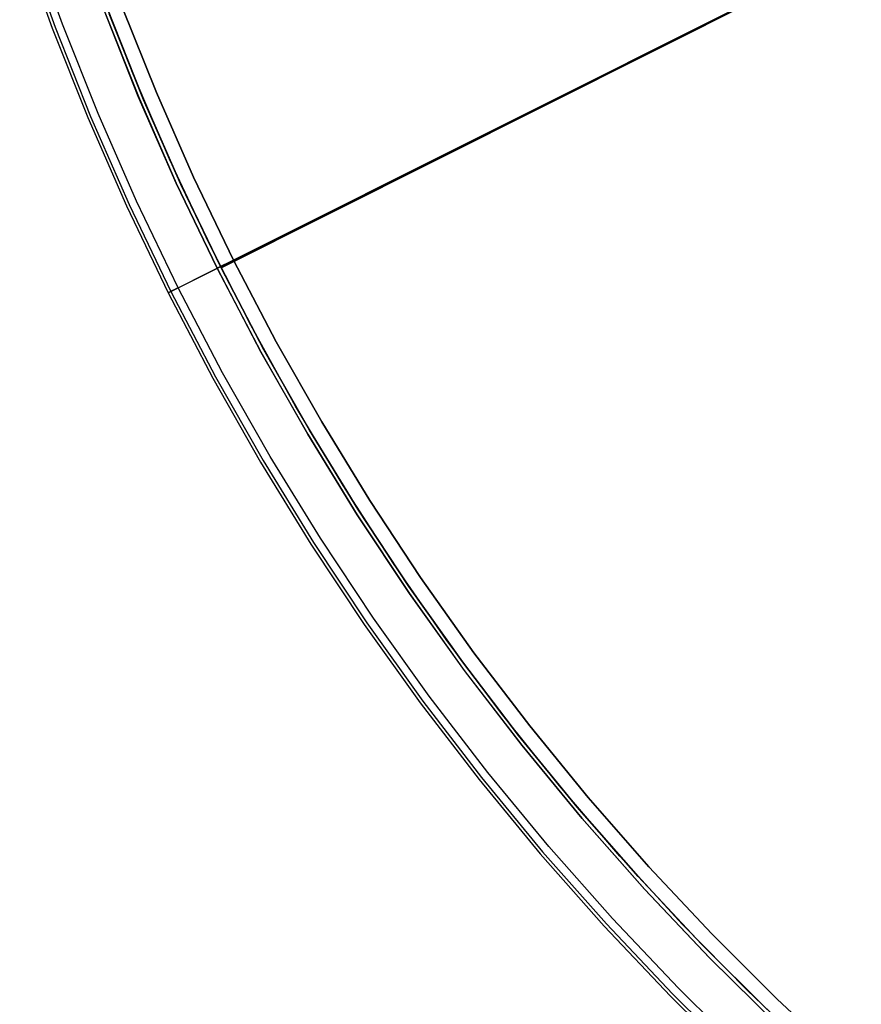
# Model space of a CAD drawing. Header units: millimetres. Extents: x 6239 to 7218, y -13987 to -13139.
# Tile 4 of 256: x 6584 to 6630, y -13565 to -13511. Entities that reach past the tile are written whole.
import ezdxf

# ---------------------------------------------------------------- set-up
doc = ezdxf.new("R2010")
doc.units = ezdxf.units.MM
doc.layers.add('color', color=7, linetype='Continuous')
doc.layers.add('luz', color=7, linetype='Continuous')

msp = doc.modelspace()

# ---------------------------------------------------------------- linework, layer by layer
at = {"layer": 'color', "color": 254, "true_color": 0xcad1ee}
for p, q in [((6673.863, -13484.733, 26.2), (6595.272, -13524.12, -11.269)), ((6673.863, -13484.733, 26.2), (6595.272, -13524.12, -11.269)), ((6592.239, -13525.64, -10.541), (6661.428, -13490.964, 22.446)), ((6592.239, -13525.64, -10.541), (6661.428, -13490.964, 22.446)), ((6583.561, -13506.431, -11.461), (6585.342, -13511.403, -11.461)), ((6583.561, -13506.431, -35.8), (6585.342, -13511.403, -35.8)), ((6583.561, -13506.431, -35.8), (6585.342, -13511.403, -35.8)), ((6583.561, -13506.431, -11.461), (6585.342, -13511.403, -11.461)), ((6583.561, -13506.431, -23.63), (6585.342, -13511.403, -23.63)), ((6583.718, -13506.377, -10.91), (6585.497, -13511.345, -10.91)), ((6585.91, -13511.189, -10.541), (6584.137, -13506.236, -10.541)), ((6585.91, -13511.189, -10.541), (6584.137, -13506.236, -10.541)), ((6589.182, -13510.251, -30.6), (6591.055, -13514.942, -30.6)), ((6591.055, -13514.942, -11.269), (6589.182, -13510.251, -11.269)), ((6591.055, -13514.942, -11.269), (6589.182, -13510.251, -11.269)), ((6589.182, -13510.251, -30.6), (6591.055, -13514.942, -30.6)), ((6591.055, -13514.942, -20.935), (6589.182, -13510.251, -20.935)), ((6590.058, -13515.15, -30.6), (6588.145, -13510.335, -30.6)), ((6590.058, -13515.15, -33.2), (6588.145, -13510.335, -33.2)), ((6590.058, -13515.15, -30.6), (6588.145, -13510.335, -30.6)), ((6588.148, -13510.344, -35.8), (6590.061, -13515.156, -35.8)), ((6588.148, -13510.344, -35.8), (6590.061, -13515.156, -35.8)), ((6585.497, -13511.345, -10.91), (6587.445, -13516.248, -10.91)), ((6587.853, -13516.077, -10.541), (6585.91, -13511.189, -10.541)), ((6587.853, -13516.077, -10.541), (6585.91, -13511.189, -10.541)), ((6585.342, -13511.403, -11.461), (6587.292, -13516.312, -11.461)), ((6585.342, -13511.403, -35.8), (6587.292, -13516.312, -35.8)), ((6585.342, -13511.403, -35.8), (6587.292, -13516.312, -35.8)), ((6585.342, -13511.403, -11.461), (6587.292, -13516.312, -11.461)), ((6585.342, -13511.403, -23.63), (6587.292, -13516.312, -23.63)), ((6591.055, -13514.942, -30.6), (6593.086, -13519.567, -30.6)), ((6593.086, -13519.567, -11.269), (6591.055, -13514.942, -11.269)), ((6593.086, -13519.567, -11.269), (6591.055, -13514.942, -11.269)), ((6591.055, -13514.942, -30.6), (6593.086, -13519.567, -30.6)), ((6593.086, -13519.567, -20.935), (6591.055, -13514.942, -20.935)), ((6592.137, -13519.896, -30.6), (6590.058, -13515.15, -30.6)), ((6592.137, -13519.896, -33.2), (6590.058, -13515.15, -33.2)), ((6592.137, -13519.896, -30.6), (6590.058, -13515.15, -30.6)), ((6590.061, -13515.156, -35.8), (6592.138, -13519.899, -35.8)), ((6590.061, -13515.156, -35.8), (6592.138, -13519.899, -35.8)), ((6589.964, -13520.896, -10.541), (6587.853, -13516.077, -10.541)), ((6589.964, -13520.896, -10.541), (6587.853, -13516.077, -10.541)), ((6587.292, -13516.312, -11.461), (6589.411, -13521.15, -11.461)), ((6587.292, -13516.312, -35.8), (6589.411, -13521.15, -35.8)), ((6587.292, -13516.312, -35.8), (6589.411, -13521.15, -35.8)), ((6587.292, -13516.312, -11.461), (6589.411, -13521.15, -11.461)), ((6587.292, -13516.312, -23.63), (6589.411, -13521.15, -23.63)), ((6587.445, -13516.248, -10.91), (6589.562, -13521.081, -10.91)), ((6594.378, -13524.568, -30.6), (6592.137, -13519.896, -30.6)), ((6594.378, -13524.568, -33.2), (6592.137, -13519.896, -33.2)), ((6594.378, -13524.568, -30.6), (6592.137, -13519.896, -30.6)), ((6592.138, -13519.899, -35.8), (6594.378, -13524.568, -35.8)), ((6592.138, -13519.899, -35.8), (6594.378, -13524.568, -35.8)), ((6593.086, -13519.567, -30.6), (6595.272, -13524.12, -30.6)), ((6595.272, -13524.12, -11.269), (6593.086, -13519.567, -11.269)), ((6595.272, -13524.12, -11.269), (6593.086, -13519.567, -11.269)), ((6593.086, -13519.567, -30.6), (6595.272, -13524.12, -30.6)), ((6595.272, -13524.12, -20.935), (6593.086, -13519.567, -20.935)), ((6592.239, -13525.64, -10.541), (6589.964, -13520.896, -10.541)), ((6592.239, -13525.64, -10.541), (6589.964, -13520.896, -10.541)), ((6589.411, -13521.15, -11.461), (6591.696, -13525.912, -11.461)), ((6589.411, -13521.15, -35.8), (6591.696, -13525.912, -35.8)), ((6589.411, -13521.15, -35.8), (6591.696, -13525.912, -35.8)), ((6589.411, -13521.15, -11.461), (6591.696, -13525.912, -11.461)), ((6589.411, -13521.15, -23.63), (6591.696, -13525.912, -23.63)), ((6589.562, -13521.081, -10.91), (6591.844, -13525.838, -10.91)), ((6595.272, -13524.12, -30.6), (6594.378, -13524.568, -30.6)), ((6595.272, -13524.12, -30.6), (6597.611, -13528.596, -30.6)), ((6595.272, -13524.12, -11.269), (6597.611, -13528.596, -11.269)), ((6595.272, -13524.12, -30.6), (6595.272, -13524.12, -11.269)), ((6595.272, -13524.12, -30.6), (6597.611, -13528.596, -30.6)), ((6597.611, -13528.596, -20.935), (6595.272, -13524.12, -20.935)), ((6595.272, -13524.12, -30.6), (6595.272, -13524.12, -11.269)), ((6595.272, -13524.12, -11.269), (6597.611, -13528.596, -11.269)), ((6591.696, -13525.912, -35.8), (6594.378, -13524.568, -35.8)), ((6594.378, -13524.568, -35.8), (6596.777, -13529.156, -35.8)), ((6594.378, -13524.568, -30.6), (6594.378, -13524.568, -35.8)), ((6596.779, -13529.159, -30.6), (6594.378, -13524.568, -30.6)), ((6594.378, -13524.568, -35.8), (6596.777, -13529.156, -35.8)), ((6594.378, -13524.568, -30.6), (6594.378, -13524.568, -35.8)), ((6596.779, -13529.159, -30.6), (6594.378, -13524.568, -30.6)), ((6596.779, -13529.159, -33.2), (6594.378, -13524.568, -33.2)), ((6591.698, -13525.911, -11.392), (6591.696, -13525.912, -11.426)), ((6591.698, -13525.911, -11.392), (6591.696, -13525.912, -11.426)), ((6591.696, -13525.912, -11.426), (6591.696, -13525.912, -11.461)), ((6591.696, -13525.912, -11.461), (6594.143, -13530.592, -11.461)), ((6591.696, -13525.912, -35.8), (6591.696, -13525.912, -11.461)), ((6591.696, -13525.912, -35.8), (6594.143, -13530.592, -35.8)), ((6591.696, -13525.912, -23.63), (6594.143, -13530.592, -23.63)), ((6591.696, -13525.912, -35.8), (6594.143, -13530.592, -35.8)), ((6591.696, -13525.912, -35.8), (6591.696, -13525.912, -11.461)), ((6591.696, -13525.912, -11.426), (6591.696, -13525.912, -11.461)), ((6591.696, -13525.912, -11.461), (6594.143, -13530.592, -11.461)), ((6591.7, -13525.91, -11.358), (6591.698, -13525.911, -11.392)), ((6591.7, -13525.91, -11.358), (6591.698, -13525.911, -11.392)), ((6591.704, -13525.908, -11.324), (6591.7, -13525.91, -11.358)), ((6591.704, -13525.908, -11.324), (6591.7, -13525.91, -11.358)), ((6591.709, -13525.905, -11.29), (6591.704, -13525.908, -11.324)), ((6591.709, -13525.905, -11.29), (6591.704, -13525.908, -11.324)), ((6591.715, -13525.902, -11.256), (6591.709, -13525.905, -11.29)), ((6591.715, -13525.902, -11.256), (6591.709, -13525.905, -11.29)), ((6591.721, -13525.899, -11.223), (6591.715, -13525.902, -11.256)), ((6591.721, -13525.899, -11.223), (6591.715, -13525.902, -11.256)), ((6591.729, -13525.895, -11.189), (6591.721, -13525.899, -11.223)), ((6591.729, -13525.895, -11.189), (6591.721, -13525.899, -11.223)), ((6591.738, -13525.891, -11.157), (6591.729, -13525.895, -11.189)), ((6591.738, -13525.891, -11.157), (6591.729, -13525.895, -11.189)), ((6591.748, -13525.886, -11.124), (6591.738, -13525.891, -11.157)), ((6591.748, -13525.886, -11.124), (6591.738, -13525.891, -11.157)), ((6591.759, -13525.88, -11.092), (6591.748, -13525.886, -11.124)), ((6591.759, -13525.88, -11.092), (6591.748, -13525.886, -11.124)), ((6591.771, -13525.874, -11.06), (6591.759, -13525.88, -11.092)), ((6591.771, -13525.874, -11.06), (6591.759, -13525.88, -11.092)), ((6591.783, -13525.868, -11.029), (6591.771, -13525.874, -11.06)), ((6591.783, -13525.868, -11.029), (6591.771, -13525.874, -11.06)), ((6591.797, -13525.861, -10.998), (6591.783, -13525.868, -11.029)), ((6591.797, -13525.861, -10.998), (6591.783, -13525.868, -11.029)), ((6591.812, -13525.854, -10.968), (6591.797, -13525.861, -10.998)), ((6591.812, -13525.854, -10.968), (6591.797, -13525.861, -10.998)), ((6591.827, -13525.846, -10.938), (6591.812, -13525.854, -10.968)), ((6591.827, -13525.846, -10.938), (6591.812, -13525.854, -10.968)), ((6591.844, -13525.838, -10.91), (6591.827, -13525.846, -10.938)), ((6591.844, -13525.838, -10.91), (6591.827, -13525.846, -10.938)), ((6591.861, -13525.829, -10.881), (6591.844, -13525.838, -10.91)), ((6591.861, -13525.829, -10.881), (6591.844, -13525.838, -10.91)), ((6591.844, -13525.838, -10.91), (6594.289, -13530.513, -10.91)), ((6591.879, -13525.82, -10.854), (6591.861, -13525.829, -10.881)), ((6591.879, -13525.82, -10.854), (6591.861, -13525.829, -10.881)), ((6591.898, -13525.81, -10.827), (6591.879, -13525.82, -10.854)), ((6591.898, -13525.81, -10.827), (6591.879, -13525.82, -10.854)), ((6591.918, -13525.8, -10.8), (6591.898, -13525.81, -10.827)), ((6591.918, -13525.8, -10.8), (6591.898, -13525.81, -10.827)), ((6591.939, -13525.79, -10.775), (6591.918, -13525.8, -10.8)), ((6591.939, -13525.79, -10.775), (6591.918, -13525.8, -10.8)), ((6591.96, -13525.779, -10.75), (6591.939, -13525.79, -10.775)), ((6591.96, -13525.779, -10.75), (6591.939, -13525.79, -10.775)), ((6591.983, -13525.768, -10.727), (6591.96, -13525.779, -10.75)), ((6591.983, -13525.768, -10.727), (6591.96, -13525.779, -10.75)), ((6592.006, -13525.757, -10.704), (6591.983, -13525.768, -10.727)), ((6592.006, -13525.757, -10.704), (6591.983, -13525.768, -10.727)), ((6592.029, -13525.745, -10.682), (6592.006, -13525.757, -10.704)), ((6592.029, -13525.745, -10.682), (6592.006, -13525.757, -10.704)), ((6592.053, -13525.733, -10.661), (6592.029, -13525.745, -10.682)), ((6592.053, -13525.733, -10.661), (6592.029, -13525.745, -10.682)), ((6592.078, -13525.72, -10.641), (6592.053, -13525.733, -10.661)), ((6592.078, -13525.72, -10.641), (6592.053, -13525.733, -10.661)), ((6592.104, -13525.707, -10.621), (6592.078, -13525.72, -10.641)), ((6592.104, -13525.707, -10.621), (6592.078, -13525.72, -10.641)), ((6592.13, -13525.694, -10.603), (6592.104, -13525.707, -10.621)), ((6592.13, -13525.694, -10.603), (6592.104, -13525.707, -10.621)), ((6592.156, -13525.681, -10.586), (6592.13, -13525.694, -10.603)), ((6592.156, -13525.681, -10.586), (6592.13, -13525.694, -10.603)), ((6592.184, -13525.667, -10.57), (6592.156, -13525.681, -10.586)), ((6592.184, -13525.667, -10.57), (6592.156, -13525.681, -10.586)), ((6592.211, -13525.654, -10.555), (6592.184, -13525.667, -10.57)), ((6592.211, -13525.654, -10.555), (6592.184, -13525.667, -10.57)), ((6592.239, -13525.64, -10.541), (6592.211, -13525.654, -10.555)), ((6592.239, -13525.64, -10.541), (6592.211, -13525.654, -10.555)), ((6594.677, -13530.301, -10.541), (6592.239, -13525.64, -10.541)), ((6594.677, -13530.301, -10.541), (6592.239, -13525.64, -10.541)), ((6597.611, -13528.596, -30.6), (6600.101, -13532.991, -30.6)), ((6597.611, -13528.596, -11.269), (6600.101, -13532.991, -11.269)), ((6597.611, -13528.596, -30.6), (6600.101, -13532.991, -30.6)), ((6600.101, -13532.991, -20.935), (6597.611, -13528.596, -20.935)), ((6597.611, -13528.596, -11.269), (6600.101, -13532.991, -11.269)), ((6596.777, -13529.156, -35.8), (6599.334, -13533.659, -35.8)), ((6596.777, -13529.156, -35.8), (6599.334, -13533.659, -35.8)), ((6599.337, -13533.665, -30.6), (6596.779, -13529.159, -30.6)), ((6599.337, -13533.665, -30.6), (6596.779, -13529.159, -30.6)), ((6599.337, -13533.665, -33.2), (6596.779, -13529.159, -33.2)), ((6594.143, -13530.592, -11.461), (6596.751, -13535.185, -11.461)), ((6594.143, -13530.592, -35.8), (6596.751, -13535.185, -35.8)), ((6594.143, -13530.592, -23.63), (6596.751, -13535.185, -23.63)), ((6594.143, -13530.592, -35.8), (6596.751, -13535.185, -35.8)), ((6594.143, -13530.592, -11.461), (6596.751, -13535.185, -11.461)), ((6594.289, -13530.513, -10.91), (6596.894, -13535.101, -10.91)), ((6597.274, -13534.876, -10.541), (6594.677, -13530.301, -10.541)), ((6597.274, -13534.876, -10.541), (6594.677, -13530.301, -10.541)), ((6600.101, -13532.991, -30.6), (6602.738, -13537.299, -30.6)), ((6600.101, -13532.991, -11.269), (6602.738, -13537.299, -11.269)), ((6600.101, -13532.991, -30.6), (6602.738, -13537.299, -30.6)), ((6602.738, -13537.299, -20.935), (6600.101, -13532.991, -20.935)), ((6600.101, -13532.991, -11.269), (6602.738, -13537.299, -11.269)), ((6599.334, -13533.659, -35.8), (6602.044, -13538.072, -35.8)), ((6599.334, -13533.659, -35.8), (6602.044, -13538.072, -35.8)), ((6602.049, -13538.079, -30.6), (6599.337, -13533.665, -30.6)), ((6602.049, -13538.079, -30.6), (6599.337, -13533.665, -30.6)), ((6602.049, -13538.079, -33.2), (6599.337, -13533.665, -33.2)), ((6596.894, -13535.101, -10.91), (6599.655, -13539.597, -10.91)), ((6600.028, -13539.359, -10.541), (6597.274, -13534.876, -10.541)), ((6600.028, -13539.359, -10.541), (6597.274, -13534.876, -10.541)), ((6596.751, -13535.185, -11.461), (6599.516, -13539.686, -11.461)), ((6596.751, -13535.185, -35.8), (6599.516, -13539.686, -35.8)), ((6596.751, -13535.185, -23.63), (6599.516, -13539.686, -23.63)), ((6596.751, -13535.185, -35.8), (6599.516, -13539.686, -35.8)), ((6596.751, -13535.185, -11.461), (6599.516, -13539.686, -11.461)), ((6602.738, -13537.299, -30.6), (6605.519, -13541.514, -30.6)), ((6602.738, -13537.299, -11.269), (6605.519, -13541.514, -11.269)), ((6602.738, -13537.299, -30.6), (6605.519, -13541.514, -30.6)), ((6605.519, -13541.514, -20.935), (6602.738, -13537.299, -20.935)), ((6602.738, -13537.299, -11.269), (6605.519, -13541.514, -11.269)), ((6602.044, -13538.072, -35.8), (6604.906, -13542.388, -35.8)), ((6602.044, -13538.072, -35.8), (6604.906, -13542.388, -35.8)), ((6604.912, -13542.397, -30.6), (6602.049, -13538.079, -30.6)), ((6604.912, -13542.397, -30.6), (6602.049, -13538.079, -30.6)), ((6604.912, -13542.397, -33.2), (6602.049, -13538.079, -33.2)), ((6602.935, -13543.743, -10.541), (6600.028, -13539.359, -10.541)), ((6602.935, -13543.743, -10.541), (6600.028, -13539.359, -10.541)), ((6599.516, -13539.686, -11.461), (6602.434, -13544.088, -11.461)), ((6599.516, -13539.686, -35.8), (6602.434, -13544.088, -35.8)), ((6599.516, -13539.686, -23.63), (6602.434, -13544.088, -23.63)), ((6599.516, -13539.686, -35.8), (6602.434, -13544.088, -35.8)), ((6599.516, -13539.686, -11.461), (6602.434, -13544.088, -11.461)), ((6599.655, -13539.597, -10.91), (6602.571, -13543.994, -10.91)), ((6605.519, -13541.514, -30.6), (6608.442, -13545.634, -30.6)), ((6605.519, -13541.514, -11.269), (6608.442, -13545.634, -11.269)), ((6605.519, -13541.514, -30.6), (6608.442, -13545.634, -30.6)), ((6608.442, -13545.634, -20.935), (6605.519, -13541.514, -20.935)), ((6605.519, -13541.514, -11.269), (6608.442, -13545.634, -11.269)), ((6604.906, -13542.388, -35.8), (6607.914, -13546.602, -35.8)), ((6604.906, -13542.388, -35.8), (6607.914, -13546.602, -35.8)), ((6607.923, -13546.614, -30.6), (6604.912, -13542.397, -30.6)), ((6607.923, -13546.614, -30.6), (6604.912, -13542.397, -30.6)), ((6607.923, -13546.614, -33.2), (6604.912, -13542.397, -33.2)), ((6602.434, -13544.088, -11.461), (6605.503, -13548.387, -11.461)), ((6602.434, -13544.088, -35.8), (6605.503, -13548.387, -35.8)), ((6602.434, -13544.088, -23.63), (6605.503, -13548.387, -23.63)), ((6602.434, -13544.088, -35.8), (6605.503, -13548.387, -35.8)), ((6602.434, -13544.088, -11.461), (6605.503, -13548.387, -11.461)), ((6602.571, -13543.994, -10.91), (6605.636, -13548.288, -10.91)), ((6605.991, -13548.025, -10.541), (6602.935, -13543.743, -10.541)), ((6605.991, -13548.025, -10.541), (6602.935, -13543.743, -10.541)), ((6608.442, -13545.634, -30.6), (6611.503, -13549.651, -30.6)), ((6608.442, -13545.634, -11.269), (6611.503, -13549.651, -11.269)), ((6608.442, -13545.634, -30.6), (6611.503, -13549.651, -30.6)), ((6611.503, -13549.651, -20.935), (6608.442, -13545.634, -20.935)), ((6608.442, -13545.634, -11.269), (6611.503, -13549.651, -11.269)), ((6607.914, -13546.602, -35.8), (6611.066, -13550.71, -35.8)), ((6607.914, -13546.602, -35.8), (6611.066, -13550.71, -35.8)), ((6611.077, -13550.724, -30.6), (6607.923, -13546.614, -30.6)), ((6611.077, -13550.724, -30.6), (6607.923, -13546.614, -30.6)), ((6611.077, -13550.724, -33.2), (6607.923, -13546.614, -33.2)), ((6609.194, -13552.199, -10.541), (6605.991, -13548.025, -10.541)), ((6609.194, -13552.199, -10.541), (6605.991, -13548.025, -10.541)), ((6605.503, -13548.387, -11.461), (6608.718, -13552.577, -11.461)), ((6605.503, -13548.387, -35.8), (6608.718, -13552.577, -35.8)), ((6605.503, -13548.387, -23.63), (6608.718, -13552.577, -23.63)), ((6605.503, -13548.387, -35.8), (6608.718, -13552.577, -35.8)), ((6605.503, -13548.387, -11.461), (6608.718, -13552.577, -11.461)), ((6605.636, -13548.288, -10.91), (6608.848, -13552.474, -10.91)), ((6611.503, -13549.651, -30.6), (6614.698, -13553.563, -30.6)), ((6611.503, -13549.651, -11.269), (6614.698, -13553.563, -11.269)), ((6611.503, -13549.651, -30.6), (6614.698, -13553.563, -30.6)), ((6614.698, -13553.563, -20.935), (6611.503, -13549.651, -20.935)), ((6611.503, -13549.651, -11.269), (6614.698, -13553.563, -11.269)), ((6611.066, -13550.71, -35.8), (6614.358, -13554.707, -35.8)), ((6611.066, -13550.71, -35.8), (6614.358, -13554.707, -35.8)), ((6614.372, -13554.723, -30.6), (6611.077, -13550.724, -30.6)), ((6614.372, -13554.723, -30.6), (6611.077, -13550.724, -30.6)), ((6614.372, -13554.723, -33.2), (6611.077, -13550.724, -33.2)), ((6612.538, -13556.26, -10.541), (6609.194, -13552.199, -10.541)), ((6612.538, -13556.26, -10.541), (6609.194, -13552.199, -10.541)), ((6608.718, -13552.577, -11.461), (6612.076, -13556.654, -11.461)), ((6608.718, -13552.577, -35.8), (6612.076, -13556.654, -35.8)), ((6608.718, -13552.577, -23.63), (6612.076, -13556.654, -23.63)), ((6608.718, -13552.577, -35.8), (6612.076, -13556.654, -35.8)), ((6608.718, -13552.577, -11.461), (6612.076, -13556.654, -11.461)), ((6608.848, -13552.474, -10.91), (6612.202, -13556.547, -10.91)), ((6614.698, -13553.563, -30.6), (6618.024, -13557.364, -30.6)), ((6614.698, -13553.563, -11.269), (6618.024, -13557.364, -11.269)), ((6614.698, -13553.563, -30.6), (6618.024, -13557.364, -30.6)), ((6618.024, -13557.364, -20.935), (6614.698, -13553.563, -20.935)), ((6614.698, -13553.563, -11.269), (6618.024, -13557.364, -11.269)), ((6614.358, -13554.707, -35.8), (6617.786, -13558.588, -35.8)), ((6614.358, -13554.707, -35.8), (6617.786, -13558.588, -35.8)), ((6617.802, -13558.606, -30.6), (6614.372, -13554.723, -30.6)), ((6617.802, -13558.606, -30.6), (6614.372, -13554.723, -30.6)), ((6617.802, -13558.606, -33.2), (6614.372, -13554.723, -33.2)), ((6612.076, -13556.654, -11.461), (6615.572, -13560.613, -11.461)), ((6612.076, -13556.654, -35.8), (6615.572, -13560.613, -35.8)), ((6612.076, -13556.654, -23.63), (6615.572, -13560.613, -23.63)), ((6612.076, -13556.654, -35.8), (6615.572, -13560.613, -35.8)), ((6612.076, -13556.654, -11.461), (6615.572, -13560.613, -11.461)), ((6612.202, -13556.547, -10.91), (6615.695, -13560.501, -10.91)), ((6616.021, -13560.203, -10.541), (6612.538, -13556.26, -10.541)), ((6616.021, -13560.203, -10.541), (6612.538, -13556.26, -10.541)), ((6618.024, -13557.364, -30.6), (6621.477, -13561.05, -30.6)), ((6618.024, -13557.364, -11.269), (6621.477, -13561.05, -11.269)), ((6618.024, -13557.364, -30.6), (6621.477, -13561.05, -30.6)), ((6621.477, -13561.05, -20.935), (6618.024, -13557.364, -20.935)), ((6618.024, -13557.364, -11.269), (6621.477, -13561.05, -11.269)), ((6617.786, -13558.588, -35.8), (6621.346, -13562.349, -35.8)), ((6617.786, -13558.588, -35.8), (6621.346, -13562.349, -35.8)), ((6621.365, -13562.368, -30.6), (6617.802, -13558.606, -30.6)), ((6621.365, -13562.368, -30.6), (6617.802, -13558.606, -30.6)), ((6621.365, -13562.368, -33.2), (6617.802, -13558.606, -33.2)), ((6619.638, -13564.023, -10.541), (6616.021, -13560.203, -10.541)), ((6619.638, -13564.023, -10.541), (6616.021, -13560.203, -10.541)), ((6615.572, -13560.613, -11.461), (6619.203, -13564.449, -11.461)), ((6615.572, -13560.613, -35.8), (6619.203, -13564.449, -35.8)), ((6615.572, -13560.613, -23.63), (6619.203, -13564.449, -23.63)), ((6615.572, -13560.613, -35.8), (6619.203, -13564.449, -35.8)), ((6615.572, -13560.613, -11.461), (6619.203, -13564.449, -11.461)), ((6615.695, -13560.501, -10.91), (6619.322, -13564.333, -10.91)), ((6621.477, -13561.05, -30.6), (6625.053, -13564.618, -30.6)), ((6621.477, -13561.05, -11.269), (6625.053, -13564.618, -11.269)), ((6621.477, -13561.05, -30.6), (6625.053, -13564.618, -30.6)), ((6625.053, -13564.618, -20.935), (6621.477, -13561.05, -20.935)), ((6621.477, -13561.05, -11.269), (6625.053, -13564.618, -11.269)), ((6621.346, -13562.349, -35.8), (6625.034, -13565.984, -35.8)), ((6621.346, -13562.349, -35.8), (6625.034, -13565.984, -35.8)), ((6625.055, -13566.005, -30.6), (6621.365, -13562.368, -30.6)), ((6625.055, -13566.005, -30.6), (6621.365, -13562.368, -30.6)), ((6625.055, -13566.005, -33.2), (6621.365, -13562.368, -33.2)), ((6623.384, -13567.716, -10.541), (6619.638, -13564.023, -10.541)), ((6623.384, -13567.716, -10.541), (6619.638, -13564.023, -10.541)), ((6619.203, -13564.449, -11.461), (6622.965, -13568.157, -11.461)), ((6619.203, -13564.449, -35.8), (6622.965, -13568.157, -35.8)), ((6619.203, -13564.449, -23.63), (6622.965, -13568.157, -23.63)), ((6619.203, -13564.449, -35.8), (6622.965, -13568.157, -35.8)), ((6619.203, -13564.449, -11.461), (6622.965, -13568.157, -11.461)), ((6619.322, -13564.333, -10.91), (6623.079, -13568.037, -10.91)), ((6625.053, -13564.618, -30.6), (6628.748, -13568.061, -30.6)), ((6625.053, -13564.618, -11.269), (6628.748, -13568.061, -11.269)), ((6625.053, -13564.618, -30.6), (6628.748, -13568.061, -30.6)), ((6628.748, -13568.061, -20.935), (6625.053, -13564.618, -20.935)), ((6625.053, -13564.618, -11.269), (6628.748, -13568.061, -11.269))]:
    msp.add_line(p, q, dxfattribs=at)
at = {"layer": 'luz', "color": 254, "true_color": 0xcad1ee}
for p, q in [((6594.587, -13524.539, -31.05), (6862.371, -13390.182, -31.05)), ((6862.371, -13390.182, -32.55), (6594.587, -13524.539, -32.55)), ((6589.768, -13513.923, -34.05), (6587.933, -13509.196, -34.05)), ((6589.768, -13513.923, -33.3), (6587.933, -13509.196, -33.3)), ((6588.332, -13510.264, -32.55), (6590.251, -13515.094, -32.55)), ((6590.251, -13515.094, -32.55), (6588.332, -13510.264, -32.55)), ((6590.349, -13515.328, -31.05), (6588.467, -13510.619, -31.05)), ((6588.467, -13510.619, -31.8), (6590.349, -13515.328, -31.8)), ((6591.762, -13518.585, -34.05), (6589.768, -13513.923, -34.05)), ((6591.762, -13518.585, -33.3), (6589.768, -13513.923, -33.3)), ((6590.251, -13515.094, -32.55), (6592.337, -13519.854, -32.55)), ((6592.337, -13519.854, -32.55), (6590.251, -13515.094, -32.55)), ((6592.39, -13519.969, -31.05), (6590.349, -13515.328, -31.05)), ((6590.349, -13515.328, -31.8), (6592.39, -13519.969, -31.8)), ((6593.912, -13523.177, -34.05), (6591.762, -13518.585, -34.05)), ((6593.912, -13523.177, -33.3), (6591.762, -13518.585, -33.3)), ((6592.337, -13519.854, -32.55), (6594.587, -13524.539, -32.55)), ((6594.587, -13524.539, -32.55), (6592.337, -13519.854, -32.55)), ((6594.587, -13524.539, -31.05), (6592.39, -13519.969, -31.05)), ((6592.39, -13519.969, -31.8), (6594.587, -13524.539, -31.8)), ((6596.217, -13527.694, -34.05), (6593.912, -13523.177, -34.05)), ((6596.217, -13527.694, -33.3), (6593.912, -13523.177, -33.3)), ((6594.587, -13524.539, -32.55), (6594.587, -13524.539, -31.05)), ((6594.587, -13524.539, -32.55), (6596.937, -13529.032, -32.55)), ((6596.937, -13529.032, -31.05), (6594.587, -13524.539, -31.05)), ((6594.587, -13524.539, -31.8), (6596.937, -13529.032, -31.8)), ((6596.937, -13529.032, -32.55), (6594.587, -13524.539, -32.55)), ((6598.673, -13532.13, -34.05), (6596.217, -13527.694, -34.05)), ((6598.673, -13532.13, -33.3), (6596.217, -13527.694, -33.3)), ((6596.937, -13529.032, -32.55), (6599.438, -13533.443, -32.55)), ((6599.438, -13533.443, -31.05), (6596.937, -13529.032, -31.05)), ((6596.937, -13529.032, -31.8), (6599.438, -13533.443, -31.8)), ((6599.438, -13533.443, -32.55), (6596.937, -13529.032, -32.55)), ((6601.278, -13536.48, -34.05), (6598.673, -13532.13, -34.05)), ((6601.278, -13536.48, -33.3), (6598.673, -13532.13, -33.3)), ((6599.438, -13533.443, -32.55), (6602.087, -13537.767, -32.55)), ((6602.087, -13537.767, -31.05), (6599.438, -13533.443, -31.05)), ((6599.438, -13533.443, -31.8), (6602.087, -13537.767, -31.8)), ((6602.087, -13537.767, -32.55), (6599.438, -13533.443, -32.55)), ((6604.028, -13540.74, -34.05), (6601.278, -13536.48, -34.05)), ((6604.028, -13540.74, -33.3), (6601.278, -13536.48, -33.3)), ((6602.087, -13537.767, -32.55), (6604.881, -13541.998, -32.55)), ((6604.881, -13541.998, -31.05), (6602.087, -13537.767, -31.05)), ((6602.087, -13537.767, -31.8), (6604.881, -13541.998, -31.8)), ((6604.881, -13541.998, -32.55), (6602.087, -13537.767, -32.55)), ((6606.922, -13544.904, -34.05), (6604.028, -13540.74, -34.05)), ((6606.922, -13544.904, -33.3), (6604.028, -13540.74, -33.3)), ((6604.881, -13541.998, -32.55), (6607.816, -13546.133, -32.55)), ((6607.816, -13546.133, -31.05), (6604.881, -13541.998, -31.05)), ((6604.881, -13541.998, -31.8), (6607.816, -13546.133, -31.8)), ((6607.816, -13546.133, -32.55), (6604.881, -13541.998, -32.55)), ((6609.954, -13548.968, -34.05), (6606.922, -13544.904, -34.05)), ((6609.954, -13548.968, -33.3), (6606.922, -13544.904, -33.3)), ((6607.816, -13546.133, -32.55), (6610.89, -13550.166, -32.55)), ((6610.89, -13550.166, -31.05), (6607.816, -13546.133, -31.05)), ((6607.816, -13546.133, -31.8), (6610.89, -13550.166, -31.8)), ((6610.89, -13550.166, -32.55), (6607.816, -13546.133, -32.55)), ((6613.122, -13552.927, -34.05), (6609.954, -13548.968, -34.05)), ((6613.122, -13552.927, -33.3), (6609.954, -13548.968, -33.3)), ((6610.89, -13550.166, -32.55), (6614.098, -13554.092, -32.55)), ((6614.098, -13554.092, -31.05), (6610.89, -13550.166, -31.05)), ((6610.89, -13550.166, -31.8), (6614.098, -13554.092, -31.8)), ((6614.098, -13554.092, -32.55), (6610.89, -13550.166, -32.55)), ((6616.423, -13556.776, -34.05), (6613.122, -13552.927, -34.05)), ((6616.423, -13556.776, -33.3), (6613.122, -13552.927, -33.3)), ((6614.098, -13554.092, -32.55), (6617.437, -13557.908, -32.55)), ((6617.437, -13557.908, -31.05), (6614.098, -13554.092, -31.05)), ((6614.098, -13554.092, -31.8), (6617.437, -13557.908, -31.8)), ((6617.437, -13557.908, -32.55), (6614.098, -13554.092, -32.55)), ((6619.851, -13560.511, -34.05), (6616.423, -13556.776, -34.05)), ((6619.851, -13560.511, -33.3), (6616.423, -13556.776, -33.3)), ((6617.437, -13557.908, -32.55), (6620.904, -13561.608, -32.55)), ((6620.904, -13561.608, -31.05), (6617.437, -13557.908, -31.05)), ((6617.437, -13557.908, -31.8), (6620.904, -13561.608, -31.8)), ((6620.904, -13561.608, -32.55), (6617.437, -13557.908, -32.55)), ((6623.405, -13564.129, -34.05), (6619.851, -13560.511, -34.05)), ((6623.405, -13564.129, -33.3), (6619.851, -13560.511, -33.3)), ((6620.904, -13561.608, -32.55), (6624.494, -13565.19, -32.55)), ((6624.494, -13565.19, -31.05), (6620.904, -13561.608, -31.05)), ((6620.904, -13561.608, -31.8), (6624.494, -13565.19, -31.8)), ((6624.494, -13565.19, -32.55), (6620.904, -13561.608, -32.55)), ((6627.078, -13567.624, -34.05), (6623.405, -13564.129, -34.05)), ((6627.078, -13567.624, -33.3), (6623.405, -13564.129, -33.3))]:
    msp.add_line(p, q, dxfattribs=at)

doc.saveas('drawing.dxf')
